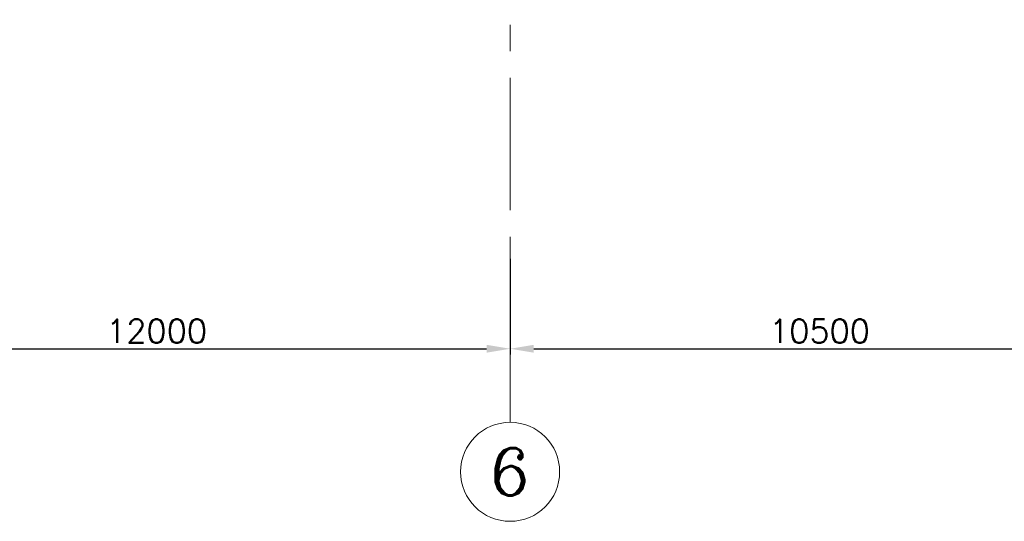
# Model space of a CAD drawing. Header units: inches. Extents: x 709340 to 1075215, y 37864 to 402163.
# Tile 34 of 56: x 835428 to 852138, y 138610 to 147127. Entities that reach past the tile are written whole.
import ezdxf
from ezdxf.enums import TextEntityAlignment as Align

# ---------------------------------------------------------------- set-up
doc = ezdxf.new("R2010")
doc.units = ezdxf.units.IN
doc.header["$LTSCALE"] = 1800
doc.header["$MEASUREMENT"] = 0
doc.linetypes.add('CENTER', pattern=[2, 1.25, -0.25, 0.25, -0.25])
doc.layers.get('0').update_dxf_attribs({"color": 253, "lineweight": 5})
doc.layers.get('Defpoints').update_dxf_attribs({"lineweight": 18})
for name, color, linetype, lineweight in [('dimension line', 4, 'Continuous', 13), ('GRID', 8, 'CENTER', 18), ('TEXT', 3, 'Continuous', 18)]:
    doc.layers.add(name, color=color, linetype=linetype, lineweight=lineweight)
doc.styles.add('ROMANC', font='ROMANC.SHX')
doc.styles.add('ROMANS', font='romans.shx')
doc.dimstyles.new('DIM100 x2', dxfattribs={"dimscale": 0, "dimtxt": 400, "dimasz": 400, "dimexe": 100, "dimexo": 100, "dimgap": 100, "dimtad": 1, "dimdec": 0, "dimzin": 13, "dimdsep": 46, "dimtxsty": 'ROMANS', "dimblk2": 'OBLIQUE', "dimcen": 100, "dimdle": 100, "dimclrd": 9, "dimclre": 9, "dimclrt": 4, "dimadec": 0, "dimazin": 0, "dimtfac": 1.1, "dimtdec": 0, "dimtix": 1, "dimtmove": 2, "dimatfit": 3, "dimfxl": 1, "dimtolj": 1, "dimtzin": 13, "dimarcsym": 0})

# ---------------------------------------------------------------- blocks, each defined once
blk = doc.blocks.new('*D413')
at = {"layer": 'Defpoints', "color": 0, "transparency": 16777216}
for p in [(843750.9116894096, 143165.2149365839), (831750.9116894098, 142182.1769929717), (843750.9116894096, 141539.644634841)]:
    blk.add_point(p, dxfattribs=at)
at = {"layer": 'dimension line', "color": 9, "lineweight": -2, "transparency": 16777216}
for p, q in [((843750.9116894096, 143065.2149365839), (843750.9116894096, 141439.644634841)), ((831750.9116894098, 142082.1769929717), (831750.9116894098, 141439.644634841)), ((832150.9116894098, 141539.644634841), (843350.9116894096, 141539.644634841))]:
    blk.add_line(p, q, dxfattribs=at)
at = {"layer": 'dimension line', "color": 9, "transparency": 16777216}
for points in [[(832150.9116894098, 141606.3113015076), (832150.9116894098, 141472.9779681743), (831750.9116894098, 141539.644634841)], [(843350.9116894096, 141606.3113015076), (843350.9116894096, 141472.9779681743), (843750.9116894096, 141539.644634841)]]:
    blk.add_solid(points, dxfattribs=at)
at = {"layer": 'dimension line', "color": 4, "transparency": 16777216, "insert": (837750.9116894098, 141839.644634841), "char_height": 400, "attachment_point": 5, "style": 'ROMANS'}
blk.add_mtext('\\A1;12000', dxfattribs=at)
blk = doc.blocks.new('_Oblique')
at = {"color": 0, "linetype": 'ByBlock', "lineweight": -2}
blk.add_line((-0.5, -0.5), (0.5, 0.5), dxfattribs=at)
blk = doc.blocks.new('*D414')
at = {"layer": 'Defpoints', "color": 0, "transparency": 16777216}
for p in [(854250.9116894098, 143165.2149365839), (843750.9116894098, 142021.3171823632), (854250.9116894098, 141539.6446348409)]:
    blk.add_point(p, dxfattribs=at)
at = {"layer": 'dimension line', "color": 9, "lineweight": -2, "transparency": 16777216}
for p, q in [((854250.9116894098, 143065.2149365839), (854250.9116894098, 141439.6446348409)), ((843750.9116894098, 141921.3171823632), (843750.9116894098, 141439.6446348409)), ((844150.9116894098, 141539.6446348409), (853850.9116894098, 141539.6446348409))]:
    blk.add_line(p, q, dxfattribs=at)
at = {"layer": 'dimension line', "color": 9, "transparency": 16777216}
for points in [[(844150.9116894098, 141606.3113015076), (844150.9116894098, 141472.9779681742), (843750.9116894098, 141539.6446348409)], [(853850.9116894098, 141606.3113015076), (853850.9116894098, 141472.9779681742), (854250.9116894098, 141539.6446348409)]]:
    blk.add_solid(points, dxfattribs=at)
at = {"layer": 'dimension line', "color": 4, "transparency": 16777216, "insert": (849000.9116894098, 141839.6446348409), "char_height": 400, "attachment_point": 5, "style": 'ROMANS'}
blk.add_mtext('\\A1;10500', dxfattribs=at)

msp = doc.modelspace()

# ---------------------------------------------------------------- linework, layer by layer
msp.add_circle((843750.9116894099, 139450.0025692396), 840.341771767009)
msp.add_circle((843750.9116894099, 139450.0025692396), 840.341771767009)
at = {"layer": 'GRID'}
msp.add_line((843750.9116894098, 140290.3443410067), (843750.9116894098, 198939.9345407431), dxfattribs=at)

# ---------------------------------------------------------------- texts
at = {"layer": 'TEXT', "style": 'ROMANC'}
msp.add_text('6', height=800, dxfattribs=at).set_placement((843750.9116894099, 139450.0025692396), align=Align.MIDDLE)

# ---------------------------------------------------------------- dimensions: what is measured, and where the dimension line sits
at = {"layer": 'dimension line'}
for base, p1, p2, picture, middle in [((843750.9116894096, 141539.644634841), (831750.9116894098, 142182.1769929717), (843750.9116894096, 143165.2149365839), '*D413', (837750.9116894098, 141839.644634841)), ((854250.9116894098, 141539.6446348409), (843750.9116894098, 142021.3171823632), (854250.9116894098, 143165.2149365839), '*D414', (849000.9116894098, 141839.6446348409))]:
    dim = msp.add_linear_dim(base=base, p1=p1, p2=p2, dimstyle='DIM100 x2', override={"dimscale": 1}, dxfattribs=at)
    dim.commit()
    dim.dimension.update_dxf_attribs({"geometry": picture, "text_midpoint": middle})

doc.saveas('drawing.dxf')
